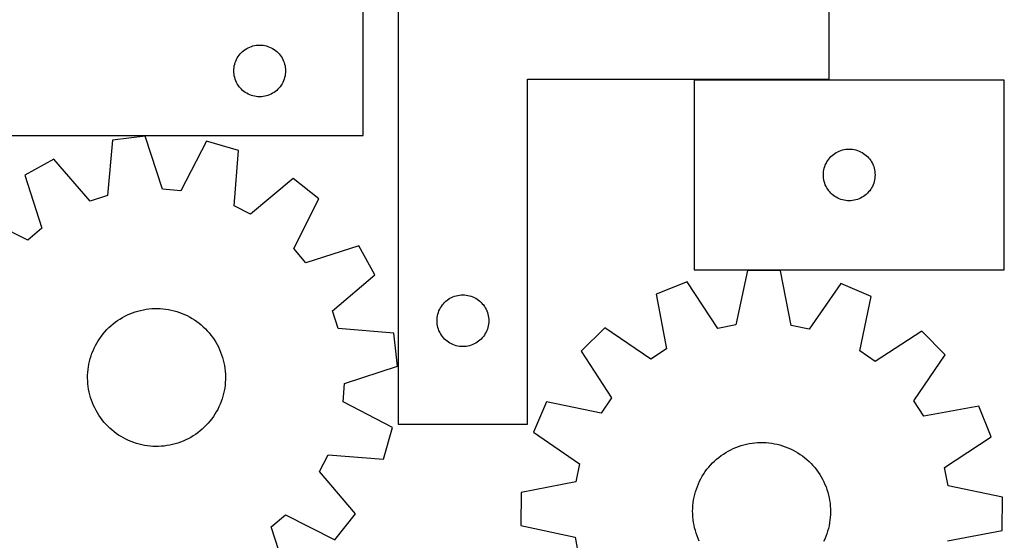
# Model space of a CAD drawing. Header units: millimetres. Extents: x 7 to 1243, y 7 to 1540.
# Tile 19 of 26: x 901 to 1243, y 873 to 1055. Entities that reach past the tile are written whole.
import ezdxf

# ---------------------------------------------------------------- set-up
doc = ezdxf.new("R2010")
doc.units = ezdxf.units.MM
doc.layers.add('CUT', color=7, linetype='CONTINUOUS', true_color=0x000000)

msp = doc.modelspace()

# ---------------------------------------------------------------- linework, layer by layer
at = {"layer": 'CUT'}
for p, q in [((1032.468192, 1093.766905), (1032.468192, 913.766905)), ((1182.468192, 1033.766905), (1182.468192, 1093.766905)), ((1020.23245, 1014.191714), (1020.23245, 1059.191714)), ((981.903078, 1045.385046), (982.476637, 1045.518781)), ((982.476637, 1045.518781), (983.057714, 1045.614718)), ((983.057714, 1045.614718), (983.643822, 1045.672444)), ((983.643822, 1045.672444), (984.23245, 1045.691714)), ((984.23245, 1045.691714), (984.821078, 1045.672444)), ((984.821078, 1045.672444), (985.407186, 1045.614718)), ((985.407186, 1045.614718), (985.988263, 1045.518781)), ((985.988263, 1045.518781), (986.561821, 1045.385046)), ((976.749223, 1041.691846), (977.09227, 1042.170567)), ((977.09227, 1042.170567), (977.465892, 1042.625826)), ((977.465892, 1042.625826), (977.868489, 1043.055675)), ((977.868489, 1043.055675), (978.298338, 1043.458272)), ((978.298338, 1043.458272), (978.753597, 1043.831894)), ((978.753597, 1043.831894), (979.232318, 1044.17494)), ((979.232318, 1044.17494), (979.73245, 1044.485942)), ((979.73245, 1044.485942), (980.251852, 1044.763569)), ((980.251852, 1044.763569), (980.788299, 1045.00663)), ((980.788299, 1045.00663), (981.339495, 1045.214085)), ((981.339495, 1045.214085), (981.903078, 1045.385046)), ((986.561821, 1045.385046), (987.125405, 1045.214085)), ((987.125405, 1045.214085), (987.676601, 1045.00663)), ((987.676601, 1045.00663), (988.213048, 1044.763569)), ((988.213048, 1044.763569), (988.73245, 1044.485942)), ((988.73245, 1044.485942), (989.232582, 1044.17494)), ((989.232582, 1044.17494), (989.711303, 1043.831894)), ((989.711303, 1043.831894), (990.166562, 1043.458272)), ((990.166562, 1043.458272), (990.596411, 1043.055675)), ((990.596411, 1043.055675), (990.999008, 1042.625826)), ((990.999008, 1042.625826), (991.37263, 1042.170567)), ((991.37263, 1042.170567), (991.715676, 1041.691846)), ((975.405382, 1038.447527), (975.539117, 1039.021085)), ((975.539117, 1039.021085), (975.710079, 1039.584669)), ((975.710079, 1039.584669), (975.917534, 1040.135865)), ((975.917534, 1040.135865), (976.160595, 1040.672312)), ((976.160595, 1040.672312), (976.438221, 1041.191714)), ((976.438221, 1041.191714), (976.749223, 1041.691846)), ((991.715676, 1041.691846), (992.026679, 1041.191714)), ((992.026679, 1041.191714), (992.304305, 1040.672312)), ((992.304305, 1040.672312), (992.547366, 1040.135865)), ((992.547366, 1040.135865), (992.754821, 1039.584669)), ((992.754821, 1039.584669), (992.925782, 1039.021085)), ((992.925782, 1039.021085), (993.059517, 1038.447527)), ((975.23245, 1036.691714), (975.25172, 1037.280342)), ((975.25172, 1036.103086), (975.23245, 1036.691714)), ((975.25172, 1037.280342), (975.309446, 1037.86645)), ((975.309446, 1035.516978), (975.25172, 1036.103086)), ((975.309446, 1037.86645), (975.405382, 1038.447527)), ((975.405382, 1034.935901), (975.309446, 1035.516978)), ((993.059517, 1038.447527), (993.155454, 1037.86645)), ((993.155454, 1035.516978), (993.059517, 1034.935901)), ((993.155454, 1037.86645), (993.21318, 1037.280342)), ((993.21318, 1036.103086), (993.155454, 1035.516978)), ((993.21318, 1037.280342), (993.23245, 1036.691714)), ((993.23245, 1036.691714), (993.21318, 1036.103086)), ((975.539117, 1034.362342), (975.405382, 1034.935901)), ((975.710079, 1033.798759), (975.539117, 1034.362342)), ((975.917534, 1033.247563), (975.710079, 1033.798759)), ((976.160595, 1032.711116), (975.917534, 1033.247563)), ((976.438221, 1032.191714), (976.160595, 1032.711116)), ((976.749223, 1031.691582), (976.438221, 1032.191714)), ((992.026679, 1032.191714), (991.715676, 1031.691582)), ((992.304305, 1032.711116), (992.026679, 1032.191714)), ((992.547366, 1033.247563), (992.304305, 1032.711116)), ((992.754821, 1033.798759), (992.547366, 1033.247563)), ((992.925782, 1034.362342), (992.754821, 1033.798759)), ((993.059517, 1034.935901), (992.925782, 1034.362342)), ((1077.468192, 913.766905), (1077.468192, 1033.766905)), ((1077.468192, 1033.766905), (1182.468192, 1033.766905)), ((1243.452626, 1033.503237), (1135.452626, 1033.503237)), ((1135.452626, 1033.503237), (1135.452626, 967.503237)), ((1243.452626, 967.503237), (1243.452626, 1033.503237)), ((977.09227, 1031.212861), (976.749223, 1031.691582)), ((977.465892, 1030.757602), (977.09227, 1031.212861)), ((977.868489, 1030.327753), (977.465892, 1030.757602)), ((978.298338, 1029.925156), (977.868489, 1030.327753)), ((978.753597, 1029.551534), (978.298338, 1029.925156)), ((979.232318, 1029.208487), (978.753597, 1029.551534)), ((979.73245, 1028.897485), (979.232318, 1029.208487)), ((980.251852, 1028.619859), (979.73245, 1028.897485)), ((980.788299, 1028.376798), (980.251852, 1028.619859)), ((981.339495, 1028.169343), (980.788299, 1028.376798)), ((987.676601, 1028.376798), (987.125405, 1028.169343)), ((988.213048, 1028.619859), (987.676601, 1028.376798)), ((988.73245, 1028.897485), (988.213048, 1028.619859)), ((989.232582, 1029.208487), (988.73245, 1028.897485)), ((989.711303, 1029.551534), (989.232582, 1029.208487)), ((990.166562, 1029.925156), (989.711303, 1029.551534)), ((990.596411, 1030.327753), (990.166562, 1029.925156)), ((990.999008, 1030.757602), (990.596411, 1030.327753)), ((991.37263, 1031.212861), (990.999008, 1030.757602)), ((991.715676, 1031.691582), (991.37263, 1031.212861)), ((981.903078, 1027.998381), (981.339495, 1028.169343)), ((982.476637, 1027.864646), (981.903078, 1027.998381)), ((983.057714, 1027.76871), (982.476637, 1027.864646)), ((983.643822, 1027.710984), (983.057714, 1027.76871)), ((984.23245, 1027.691714), (983.643822, 1027.710984)), ((984.821078, 1027.710984), (984.23245, 1027.691714)), ((985.407186, 1027.76871), (984.821078, 1027.710984)), ((985.988263, 1027.864646), (985.407186, 1027.76871)), ((986.561821, 1027.998381), (985.988263, 1027.864646)), ((987.125405, 1028.169343), (986.561821, 1027.998381)), ((840.23245, 1014.191714), (1020.23245, 1014.191714)), ((932.940309, 1012.604708), (931.309669, 993.297108)), ((944.399658, 1013.934668), (932.940309, 1012.604708)), ((950.409029, 995.513759), (944.399658, 1013.934668)), ((965.71309, 1012.208623), (956.817876, 994.994746)), ((976.809101, 1009.052043), (965.71309, 1012.208623)), ((975.31166, 989.733656), (976.809101, 1009.052043)), ((1183.973773, 1007.643417), (1184.452494, 1007.986464)), ((1184.452494, 1007.986464), (1184.952626, 1008.297466)), ((1184.952626, 1008.297466), (1185.472028, 1008.575092)), ((1185.472028, 1008.575092), (1186.008475, 1008.818153)), ((1186.008475, 1008.818153), (1186.559671, 1009.025609)), ((1186.559671, 1009.025609), (1187.123255, 1009.19657)), ((1187.123255, 1009.19657), (1187.696813, 1009.330305)), ((1187.696813, 1009.330305), (1188.277891, 1009.426241)), ((1188.277891, 1009.426241), (1188.863998, 1009.483968)), ((1188.863998, 1009.483968), (1189.452626, 1009.503237)), ((1189.452626, 1009.503237), (1190.041254, 1009.483968)), ((1190.041254, 1009.483968), (1190.627362, 1009.426241)), ((1190.627362, 1009.426241), (1191.208439, 1009.330305)), ((1191.208439, 1009.330305), (1191.781998, 1009.19657)), ((1191.781998, 1009.19657), (1192.345581, 1009.025609)), ((1192.345581, 1009.025609), (1192.896777, 1008.818153)), ((1192.896777, 1008.818153), (1193.433225, 1008.575092)), ((1193.433225, 1008.575092), (1193.952626, 1008.297466)), ((1193.952626, 1008.297466), (1194.452758, 1007.986464)), ((1194.452758, 1007.986464), (1194.931479, 1007.643417)), ((912.588737, 1006.043068), (902.510633, 1000.429042)), ((925.190049, 991.324054), (912.588737, 1006.043068)), ((1181.137711, 1003.947388), (1181.380772, 1004.483836)), ((1181.380772, 1004.483836), (1181.658398, 1005.003237)), ((1181.658398, 1005.003237), (1181.9694, 1005.503369)), ((1181.9694, 1005.503369), (1182.312446, 1005.98209)), ((1182.312446, 1005.98209), (1182.686068, 1006.43735)), ((1182.686068, 1006.43735), (1183.088665, 1006.867198)), ((1183.088665, 1006.867198), (1183.518514, 1007.269796)), ((1183.518514, 1007.269796), (1183.973773, 1007.643417)), ((1194.931479, 1007.643417), (1195.386739, 1007.269796)), ((1195.386739, 1007.269796), (1195.816587, 1006.867198)), ((1195.816587, 1006.867198), (1196.219185, 1006.43735)), ((1196.219185, 1006.43735), (1196.592806, 1005.98209)), ((1196.592806, 1005.98209), (1196.935853, 1005.503369)), ((1196.935853, 1005.503369), (1197.246855, 1005.003237)), ((1197.246855, 1005.003237), (1197.524481, 1004.483836)), ((1197.524481, 1004.483836), (1197.767542, 1003.947388)), ((1180.452626, 1000.503237), (1180.471896, 1001.091866)), ((1180.471896, 1001.091866), (1180.529623, 1001.677973)), ((1180.529623, 1001.677973), (1180.625559, 1002.25905)), ((1180.625559, 1002.25905), (1180.759294, 1002.832609)), ((1180.759294, 1002.832609), (1180.930255, 1003.396193)), ((1180.930255, 1003.396193), (1181.137711, 1003.947388)), ((1197.767542, 1003.947388), (1197.974997, 1003.396193)), ((1197.974997, 1003.396193), (1198.145959, 1002.832609)), ((1198.145959, 1002.832609), (1198.279694, 1002.25905)), ((1198.279694, 1002.25905), (1198.37563, 1001.677973)), ((1198.37563, 1001.677973), (1198.433357, 1001.091866)), ((1198.433357, 1001.091866), (1198.452626, 1000.503237)), ((902.510633, 1000.429042), (908.392816, 981.967126)), ((995.839616, 999.301088), (981.034044, 986.801591)), ((1004.883023, 992.138529), (995.839616, 999.301088)), ((1180.471896, 999.914609), (1180.452626, 1000.503237)), ((1180.529623, 999.328502), (1180.471896, 999.914609)), ((1180.625559, 998.747425), (1180.529623, 999.328502)), ((1180.759294, 998.173866), (1180.625559, 998.747425)), ((1180.930255, 997.610282), (1180.759294, 998.173866)), ((1181.137711, 997.059087), (1180.930255, 997.610282)), ((1197.974997, 997.610282), (1197.767542, 997.059087)), ((1198.145959, 998.173866), (1197.974997, 997.610282)), ((1198.279694, 998.747425), (1198.145959, 998.173866)), ((1198.37563, 999.328502), (1198.279694, 998.747425)), ((1198.433357, 999.914609), (1198.37563, 999.328502)), ((1198.452626, 1000.503237), (1198.433357, 999.914609)), ((956.817876, 994.994746), (950.409029, 995.513759)), ((1181.380772, 996.522639), (1181.137711, 997.059087)), ((1181.658398, 996.003237), (1181.380772, 996.522639)), ((1181.9694, 995.503105), (1181.658398, 996.003237)), ((1182.312446, 995.024385), (1181.9694, 995.503105)), ((1182.686068, 994.569125), (1182.312446, 995.024385)), ((1183.088665, 994.139276), (1182.686068, 994.569125)), ((1183.518514, 993.736679), (1183.088665, 994.139276)), ((1195.816587, 994.139276), (1195.386739, 993.736679)), ((1196.219185, 994.569125), (1195.816587, 994.139276)), ((1196.592806, 995.024385), (1196.219185, 994.569125)), ((1196.935853, 995.503105), (1196.592806, 995.024385)), ((1197.246855, 996.003237), (1196.935853, 995.503105)), ((1197.524481, 996.522639), (1197.246855, 996.003237)), ((1197.767542, 997.059087), (1197.524481, 996.522639)), ((931.309669, 993.297108), (925.190049, 991.324054)), ((996.106741, 974.863712), (1004.883023, 992.138529)), ((1183.973773, 993.363057), (1183.518514, 993.736679)), ((1184.452494, 993.020011), (1183.973773, 993.363057)), ((1184.952626, 992.709009), (1184.452494, 993.020011)), ((1185.472028, 992.431383), (1184.952626, 992.709009)), ((1186.008475, 992.188322), (1185.472028, 992.431383)), ((1186.559671, 991.980866), (1186.008475, 992.188322)), ((1187.123255, 991.809905), (1186.559671, 991.980866)), ((1187.696813, 991.67617), (1187.123255, 991.809905)), ((1188.277891, 991.580234), (1187.696813, 991.67617)), ((1188.863998, 991.522507), (1188.277891, 991.580234)), ((1189.452626, 991.503237), (1188.863998, 991.522507)), ((1190.041254, 991.522507), (1189.452626, 991.503237)), ((1190.627362, 991.580234), (1190.041254, 991.522507)), ((1191.208439, 991.67617), (1190.627362, 991.580234)), ((1191.781998, 991.809905), (1191.208439, 991.67617)), ((1192.345581, 991.980866), (1191.781998, 991.809905)), ((1192.896777, 992.188322), (1192.345581, 991.980866)), ((1193.433225, 992.431383), (1192.896777, 992.188322)), ((1193.952626, 992.709009), (1193.433225, 992.431383)), ((1194.452758, 993.020011), (1193.952626, 992.709009)), ((1194.931479, 993.363057), (1194.452758, 993.020011)), ((1195.386739, 993.736679), (1194.931479, 993.363057)), ((981.034044, 986.801591), (975.31166, 989.733656)), ((903.494079, 977.802385), (886.219263, 986.578668)), ((908.392816, 981.967126), (903.494079, 977.802385)), ((1000.271482, 969.964976), (996.106741, 974.863712)), ((1018.733398, 975.847159), (1000.271482, 969.964976)), ((1024.347423, 965.769055), (1018.733398, 975.847159)), ((1135.452626, 967.503237), (1243.452626, 967.503237)), ((1154.028017, 967.258437), (1149.991428, 948.307227)), ((1165.563701, 967.142328), (1154.028017, 967.258437)), ((1169.218016, 948.113708), (1165.563701, 967.142328)), ((1009.628409, 953.167743), (1024.347423, 965.769055)), ((1133.014757, 963.298071), (1122.312743, 958.990827)), ((1143.672842, 947.116364), (1133.014757, 963.298071)), ((1186.492988, 962.759803), (1175.511352, 946.795903)), ((1197.106137, 958.238017), (1186.492988, 962.759803)), ((1048.604231, 956.130866), (1049.03408, 956.533463)), ((1049.03408, 956.533463), (1049.489339, 956.907085)), ((1049.489339, 956.907085), (1049.96806, 957.250132)), ((1049.96806, 957.250132), (1050.468192, 957.561134)), ((1050.468192, 957.561134), (1050.987594, 957.83876)), ((1050.987594, 957.83876), (1051.524041, 958.081821)), ((1051.524041, 958.081821), (1052.075237, 958.289276)), ((1052.075237, 958.289276), (1052.638821, 958.460238)), ((1052.638821, 958.460238), (1053.212379, 958.593973)), ((1053.212379, 958.593973), (1053.793456, 958.689909)), ((1053.793456, 958.689909), (1054.379564, 958.747635)), ((1054.379564, 958.747635), (1054.968192, 958.766905)), ((1054.968192, 958.766905), (1055.55682, 958.747635)), ((1055.55682, 958.747635), (1056.142928, 958.689909)), ((1056.142928, 958.689909), (1056.724005, 958.593973)), ((1056.724005, 958.593973), (1057.297563, 958.460238)), ((1057.297563, 958.460238), (1057.861147, 958.289276)), ((1057.861147, 958.289276), (1058.412343, 958.081821)), ((1058.412343, 958.081821), (1058.94879, 957.83876)), ((1058.94879, 957.83876), (1059.468192, 957.561134)), ((1059.468192, 957.561134), (1059.968324, 957.250132)), ((1059.968324, 957.250132), (1060.447045, 956.907085)), ((1060.447045, 956.907085), (1060.902304, 956.533463)), ((1060.902304, 956.533463), (1061.332153, 956.130866)), ((1122.312743, 958.990827), (1125.835734, 939.937456)), ((1193.200346, 939.259418), (1197.106137, 958.238017)), ((940.893675, 952.845244), (941.830599, 953.129615)), ((941.830599, 953.129615), (942.778344, 953.375534)), ((942.778344, 953.375534), (943.73533, 953.582591)), ((943.73533, 953.582591), (944.699965, 953.750442)), ((944.699965, 953.750442), (945.670644, 953.878807)), ((945.670644, 953.878807), (946.645751, 953.967472)), ((946.645751, 953.967472), (947.623663, 954.01629)), ((947.623663, 954.01629), (948.602752, 954.025181)), ((948.602752, 954.025181), (949.58139, 953.994128)), ((949.58139, 953.994128), (950.557946, 953.923183)), ((950.557946, 953.923183), (951.530796, 953.812466)), ((951.530796, 953.812466), (952.49832, 953.662159)), ((952.49832, 953.662159), (953.458908, 953.472514)), ((953.458908, 953.472514), (954.410962, 953.243845)), ((954.410962, 953.243845), (955.352896, 952.976533)), ((955.352896, 952.976533), (956.283143, 952.671024)), ((1011.601463, 947.048123), (1009.628409, 953.167743)), ((1046.445821, 952.65986), (1046.653276, 953.211056)), ((1046.653276, 953.211056), (1046.896337, 953.747503)), ((1046.896337, 953.747503), (1047.173963, 954.266905)), ((1047.173963, 954.266905), (1047.484965, 954.767037)), ((1047.484965, 954.767037), (1047.828012, 955.245758)), ((1047.828012, 955.245758), (1048.201634, 955.701017)), ((1048.201634, 955.701017), (1048.604231, 956.130866)), ((1061.332153, 956.130866), (1061.73475, 955.701017)), ((1061.73475, 955.701017), (1062.108372, 955.245758)), ((1062.108372, 955.245758), (1062.451418, 954.767037)), ((1062.451418, 954.767037), (1062.762421, 954.266905)), ((1062.762421, 954.266905), (1063.040047, 953.747503)), ((1063.040047, 953.747503), (1063.283108, 953.211056)), ((1063.283108, 953.211056), (1063.490563, 952.65986)), ((933.969941, 949.255808), (934.76622, 949.825576)), ((934.76622, 949.825576), (935.585076, 950.36239)), ((935.585076, 950.36239), (936.425147, 950.865358)), ((936.425147, 950.865358), (937.285033, 951.333642)), ((937.285033, 951.333642), (938.163305, 951.766463)), ((938.163305, 951.766463), (939.0585, 952.1631)), ((939.0585, 952.1631), (939.969129, 952.522893)), ((939.969129, 952.522893), (940.893675, 952.845244)), ((956.283143, 952.671024), (957.200154, 952.327826)), ((957.200154, 952.327826), (958.102404, 951.94751)), ((958.102404, 951.94751), (958.98839, 951.530709)), ((958.98839, 951.530709), (959.856639, 951.078116)), ((959.856639, 951.078116), (960.705704, 950.590486)), ((960.705704, 950.590486), (961.534173, 950.068629)), ((961.534173, 950.068629), (962.340666, 949.513414)), ((962.340666, 949.513414), (963.123842, 948.925766)), ((1045.968192, 949.766905), (1045.987462, 950.355533)), ((1045.987462, 949.178277), (1045.968192, 949.766905)), ((1045.987462, 950.355533), (1046.045188, 950.941641)), ((1046.045188, 950.941641), (1046.141124, 951.522718)), ((1046.141124, 951.522718), (1046.274859, 952.096276)), ((1046.274859, 952.096276), (1046.445821, 952.65986)), ((1063.490563, 952.65986), (1063.661524, 952.096276)), ((1063.661524, 952.096276), (1063.795259, 951.522718)), ((1063.795259, 951.522718), (1063.891196, 950.941641)), ((1063.891196, 950.941641), (1063.948922, 950.355533)), ((1063.948922, 950.355533), (1063.968192, 949.766905)), ((1063.968192, 949.766905), (1063.948922, 949.178277)), ((930.372158, 945.94769), (931.036497, 946.66696)), ((931.036497, 946.66696), (931.729621, 947.358533)), ((931.729621, 947.358533), (932.450377, 948.021259)), ((932.450377, 948.021259), (933.197565, 948.654035)), ((933.197565, 948.654035), (933.969941, 949.255808)), ((963.123842, 948.925766), (963.882397, 948.306662)), ((963.882397, 948.306662), (964.615068, 947.657133)), ((964.615068, 947.657133), (965.320636, 946.97826)), ((965.320636, 946.97826), (965.997927, 946.271172)), ((965.997927, 946.271172), (966.645813, 945.537048)), ((1030.909063, 945.417482), (1011.601463, 947.048123)), ((1046.045188, 948.592169), (1045.987462, 949.178277)), ((1046.141124, 948.011092), (1046.045188, 948.592169)), ((1046.274859, 947.437534), (1046.141124, 948.011092)), ((1046.445821, 946.87395), (1046.274859, 947.437534)), ((1046.653276, 946.322754), (1046.445821, 946.87395)), ((1046.896337, 945.786307), (1046.653276, 946.322754)), ((1063.283108, 946.322754), (1063.040047, 945.786307)), ((1063.490563, 946.87395), (1063.283108, 946.322754)), ((1063.661524, 947.437534), (1063.490563, 946.87395)), ((1063.795259, 948.011092), (1063.661524, 947.437534)), ((1063.891196, 948.592169), (1063.795259, 948.011092)), ((1063.948922, 949.178277), (1063.891196, 948.592169)), ((1104.414588, 947.290499), (1096.175527, 939.215641)), ((1120.453845, 936.419224), (1104.414588, 947.290499)), ((1149.991428, 948.307227), (1143.672842, 947.116364)), ((1175.511352, 946.795903), (1169.218016, 948.113708)), ((1214.765157, 946.1798), (1198.510328, 935.63357)), ((1222.840016, 937.940739), (1214.765157, 946.1798)), ((927.519161, 941.979303), (928.024009, 942.818245)), ((928.024009, 942.818245), (928.562657, 943.635896)), ((928.562657, 943.635896), (929.134207, 944.430896)), ((929.134207, 944.430896), (929.737709, 945.201922)), ((929.737709, 945.201922), (930.372158, 945.94769)), ((966.645813, 945.537048), (967.263216, 944.777108)), ((967.263216, 944.777108), (967.849108, 943.992617)), ((967.849108, 943.992617), (968.402514, 943.184882)), ((968.402514, 943.184882), (968.922514, 942.355246)), ((1032.239023, 933.958134), (1030.909063, 945.417482)), ((1047.173963, 945.266905), (1046.896337, 945.786307)), ((1047.484965, 944.766773), (1047.173963, 945.266905)), ((1047.828012, 944.288052), (1047.484965, 944.766773)), ((1048.201634, 943.832793), (1047.828012, 944.288052)), ((1048.604231, 943.402944), (1048.201634, 943.832793)), ((1049.03408, 943.000347), (1048.604231, 943.402944)), ((1049.489339, 942.626725), (1049.03408, 943.000347)), ((1049.96806, 942.283679), (1049.489339, 942.626725)), ((1060.447045, 942.626725), (1059.968324, 942.283679)), ((1060.902304, 943.000347), (1060.447045, 942.626725)), ((1061.332153, 943.402944), (1060.902304, 943.000347)), ((1061.73475, 943.832793), (1061.332153, 943.402944)), ((1062.108372, 944.288052), (1061.73475, 943.832793)), ((1062.451418, 944.766773), (1062.108372, 944.288052)), ((1062.762421, 945.266905), (1062.451418, 944.766773)), ((1063.040047, 945.786307), (1062.762421, 945.266905)), ((925.85369, 938.439044), (926.215522, 939.348864)), ((926.215522, 939.348864), (926.614164, 940.243168)), ((926.614164, 940.243168), (927.048951, 941.120468)), ((927.048951, 941.120468), (927.519161, 941.979303)), ((968.922514, 942.355246), (969.408241, 941.50509)), ((969.408241, 941.50509), (969.858887, 940.63583)), ((969.858887, 940.63583), (970.273702, 939.748912)), ((970.273702, 939.748912), (970.651996, 938.845812)), ((1050.468192, 941.972676), (1049.96806, 942.283679)), ((1050.987594, 941.69505), (1050.468192, 941.972676)), ((1051.524041, 941.451989), (1050.987594, 941.69505)), ((1052.075237, 941.244534), (1051.524041, 941.451989)), ((1052.638821, 941.073573), (1052.075237, 941.244534)), ((1053.212379, 940.939838), (1052.638821, 941.073573)), ((1053.793456, 940.843901), (1053.212379, 940.939838)), ((1054.379564, 940.786175), (1053.793456, 940.843901)), ((1054.968192, 940.766905), (1054.379564, 940.786175)), ((1055.55682, 940.786175), (1054.968192, 940.766905)), ((1056.142928, 940.843901), (1055.55682, 940.786175)), ((1056.724005, 940.939838), (1056.142928, 940.843901)), ((1057.297563, 941.073573), (1056.724005, 940.939838)), ((1057.861147, 941.244534), (1057.297563, 941.073573)), ((1058.412343, 941.451989), (1057.861147, 941.244534)), ((1058.94879, 941.69505), (1058.412343, 941.451989)), ((1059.468192, 941.972676), (1058.94879, 941.69505)), ((1059.968324, 942.283679), (1059.468192, 941.972676)), ((1096.175527, 939.215641), (1106.721756, 922.960812)), ((1125.835734, 939.937456), (1120.453845, 936.419224)), ((1198.510328, 935.63357), (1193.200346, 939.259418)), ((924.994757, 935.631746), (925.242799, 936.578937)), ((925.242799, 936.578937), (925.529268, 937.515222)), ((925.529268, 937.515222), (925.85369, 938.439044)), ((970.651996, 938.845812), (970.993139, 937.928034)), ((970.993139, 937.928034), (971.296563, 936.997105)), ((971.296563, 936.997105), (971.561763, 936.054575)), ((971.561763, 936.054575), (971.788298, 935.102011)), ((1211.96874, 921.901481), (1222.840016, 937.940739)), ((924.394156, 931.765674), (924.485006, 932.74058)), ((924.485006, 932.74058), (924.615545, 933.710969)), ((924.615545, 933.710969), (924.785556, 934.675226)), ((924.785556, 934.675226), (924.994757, 935.631746)), ((971.788298, 935.102011), (971.975791, 934.141)), ((971.975791, 934.141), (972.12393, 933.173142)), ((972.12393, 933.173142), (972.232468, 932.200047)), ((1013.818114, 927.948763), (1032.239023, 933.958134)), ((924.332063, 929.808807), (924.343146, 930.787874)), ((924.360923, 928.830103), (924.332063, 929.808807)), ((924.343146, 930.787874), (924.394156, 931.765674)), ((972.232468, 932.200047), (972.301224, 931.223334)), ((972.319, 929.265562), (972.267991, 928.287762)), ((972.301224, 931.223334), (972.330084, 930.244629)), ((972.330084, 930.244629), (972.319, 929.265562)), ((924.429679, 927.85339), (924.360923, 928.830103)), ((924.538217, 926.880295), (924.429679, 927.85339)), ((924.686356, 925.912436), (924.538217, 926.880295)), ((924.873848, 924.951425), (924.686356, 925.912436)), ((972.046602, 926.342467), (971.876591, 925.378211)), ((972.177141, 927.312856), (972.046602, 926.342467)), ((972.267991, 928.287762), (972.177141, 927.312856)), ((1013.299101, 921.539916), (1013.818114, 927.948763)), ((925.100384, 923.998862), (924.873848, 924.951425)), ((925.365584, 923.056331), (925.100384, 923.998862)), ((925.669008, 922.125402), (925.365584, 923.056331)), ((926.010151, 921.207624), (925.669008, 922.125402)), ((971.132878, 922.538215), (970.808457, 921.614393)), ((971.419348, 923.4745), (971.132878, 922.538215)), ((971.66739, 924.421691), (971.419348, 923.4745)), ((971.876591, 925.378211), (971.66739, 924.421691)), ((1106.721756, 922.960812), (1103.095908, 917.65083)), ((926.388445, 920.304525), (926.010151, 921.207624)), ((926.80326, 919.417607), (926.388445, 920.304525)), ((927.253906, 918.548347), (926.80326, 919.417607)), ((969.613196, 918.932969), (969.142986, 918.074134)), ((970.047983, 919.810269), (969.613196, 918.932969)), ((970.446625, 920.704573), (970.047983, 919.810269)), ((970.808457, 921.614393), (970.446625, 920.704573)), ((1030.512978, 912.644702), (1013.299101, 921.539916)), ((1084.117309, 921.556621), (1079.595524, 910.943472)), ((1103.095908, 917.65083), (1084.117309, 921.556621)), ((1215.486972, 916.519592), (1211.96874, 921.901481)), ((1234.540343, 920.042584), (1215.486972, 916.519592)), ((1238.847588, 909.34057), (1234.540343, 920.042584)), ((927.739633, 917.698191), (927.253906, 918.548347)), ((928.259633, 916.868555), (927.739633, 917.698191)), ((928.813039, 916.06082), (928.259633, 916.868555)), ((929.398931, 915.276329), (928.813039, 916.06082)), ((930.016334, 914.516389), (929.398931, 915.276329)), ((967.527939, 915.622541), (966.924438, 914.851515)), ((968.09949, 916.417541), (967.527939, 915.622541)), ((968.638138, 917.235192), (968.09949, 916.417541)), ((969.142986, 918.074134), (968.638138, 917.235192)), ((930.66422, 913.782264), (930.016334, 914.516389)), ((931.341511, 913.075177), (930.66422, 913.782264)), ((932.047079, 912.396304), (931.341511, 913.075177)), ((932.77975, 911.746775), (932.047079, 912.396304)), ((964.211769, 912.032178), (963.464582, 911.399402)), ((964.932525, 912.694904), (964.211769, 912.032178)), ((965.62565, 913.386477), (964.932525, 912.694904)), ((966.289989, 914.105746), (965.62565, 913.386477)), ((966.924438, 914.851515), (966.289989, 914.105746)), ((1027.356398, 901.54869), (1030.512978, 912.644702)), ((1032.468192, 913.766905), (1077.468192, 913.766905)), ((933.538305, 911.127671), (932.77975, 911.746775)), ((934.321481, 910.540023), (933.538305, 911.127671)), ((935.127974, 909.984808), (934.321481, 910.540023)), ((935.956443, 909.462951), (935.127974, 909.984808)), ((936.805508, 908.975321), (935.956443, 909.462951)), ((937.673757, 908.522728), (936.805508, 908.975321)), ((938.559743, 908.105927), (937.673757, 908.522728)), ((959.377114, 908.719795), (958.498842, 908.286974)), ((960.237, 909.188079), (959.377114, 908.719795)), ((961.077071, 909.691046), (960.237, 909.188079)), ((961.895927, 910.227861), (961.077071, 909.691046)), ((962.692206, 910.797629), (961.895927, 910.227861)), ((963.464582, 911.399402), (962.692206, 910.797629)), ((1079.595524, 910.943472), (1095.559423, 899.961836)), ((1222.66588, 898.682485), (1238.847588, 909.34057)), ((939.461993, 907.725611), (938.559743, 908.105927)), ((940.379004, 907.382412), (939.461993, 907.725611)), ((941.309251, 907.076903), (940.379004, 907.382412)), ((942.251185, 906.809592), (941.309251, 907.076903)), ((943.203239, 906.580923), (942.251185, 906.809592)), ((944.163827, 906.391278), (943.203239, 906.580923)), ((945.131351, 906.240971), (944.163827, 906.391278)), ((946.104201, 906.130253), (945.131351, 906.240971)), ((947.080757, 906.059309), (946.104201, 906.130253)), ((948.059395, 906.028256), (947.080757, 906.059309)), ((949.038484, 906.037146), (948.059395, 906.028256)), ((950.016396, 906.085965), (949.038484, 906.037146)), ((950.991503, 906.17463), (950.016396, 906.085965)), ((951.962182, 906.302995), (950.991503, 906.17463)), ((952.926817, 906.470846), (951.962182, 906.302995)), ((953.883803, 906.677903), (952.926817, 906.470846)), ((954.831548, 906.923822), (953.883803, 906.677903)), ((955.768472, 907.208193), (954.831548, 906.923822)), ((956.693018, 907.530544), (955.768472, 907.208193)), ((957.603647, 907.890337), (956.693018, 907.530544)), ((958.498842, 908.286974), (957.603647, 907.890337)), ((1148.19303, 904.856005), (1149.077026, 905.277012)), ((1149.077026, 905.277012), (1149.977458, 905.661612)), ((1149.977458, 905.661612), (1150.892828, 906.009164)), ((1150.892828, 906.009164), (1151.821612, 906.319091)), ((1151.821612, 906.319091), (1152.762266, 906.590876)), ((1152.762266, 906.590876), (1153.713221, 906.824066)), ((1153.713221, 906.824066), (1154.672898, 907.018275)), ((1154.672898, 907.018275), (1155.639697, 907.173178)), ((1155.639697, 907.173178), (1156.612009, 907.288517)), ((1156.612009, 907.288517), (1157.588217, 907.364102)), ((1157.588217, 907.364102), (1158.566696, 907.399805)), ((1158.566696, 907.399805), (1159.545817, 907.395568)), ((1159.545817, 907.395568), (1160.523949, 907.351398)), ((1160.523949, 907.351398), (1161.499467, 907.267367)), ((1161.499467, 907.267367), (1162.470745, 907.143617)), ((1162.470745, 907.143617), (1163.436167, 906.980353)), ((1163.436167, 906.980353), (1164.394126, 906.777846)), ((1164.394126, 906.777846), (1165.343029, 906.536434)), ((1165.343029, 906.536434), (1166.281294, 906.256518)), ((1166.281294, 906.256518), (1167.207362, 905.938565)), ((1167.207362, 905.938565), (1168.11969, 905.583103)), ((1168.11969, 905.583103), (1169.016759, 905.190725)), ((1169.016759, 905.190725), (1169.897078, 904.762083)), ((1005.105946, 897.323748), (1008.038011, 903.046132)), ((1008.038011, 903.046132), (1027.356398, 901.54869)), ((1142.584824, 900.955733), (1143.3144, 901.608737)), ((1143.3144, 901.608737), (1144.070004, 902.231438)), ((1144.070004, 902.231438), (1144.850379, 902.822802)), ((1144.850379, 902.822802), (1145.654225, 903.381843)), ((1145.654225, 903.381843), (1146.480204, 903.907631)), ((1146.480204, 903.907631), (1147.326942, 904.399291)), ((1147.326942, 904.399291), (1148.19303, 904.856005)), ((1169.897078, 904.762083), (1170.759181, 904.297891)), ((1170.759181, 904.297891), (1171.601632, 903.798921)), ((1171.601632, 903.798921), (1172.42303, 903.266004)), ((1172.42303, 903.266004), (1173.222008, 902.700027)), ((1173.222008, 902.700027), (1173.997235, 902.101932)), ((1173.997235, 902.101932), (1174.747421, 901.472714)), ((1174.747421, 901.472714), (1175.471319, 900.81342)), ((1095.559423, 899.961836), (1094.241619, 893.668499)), ((1139.368236, 897.275889), (1139.950393, 898.063155)), ((1139.950393, 898.063155), (1140.564178, 898.826021)), ((1140.564178, 898.826021), (1141.208568, 899.563216)), ((1141.208568, 899.563216), (1141.88249, 900.273514)), ((1141.88249, 900.273514), (1142.584824, 900.955733)), ((1175.471319, 900.81342), (1176.167722, 900.125149)), ((1176.167722, 900.125149), (1176.835472, 899.409045)), ((1176.835472, 899.409045), (1177.473457, 898.6663)), ((1177.473457, 898.6663), (1178.080617, 897.898151)), ((1223.856743, 892.363898), (1222.66588, 898.682485)), ((1017.605444, 882.518176), (1005.105946, 897.323748)), ((1137.374433, 893.909589), (1137.820943, 894.780981)), ((1137.820943, 894.780981), (1138.302624, 895.633435)), ((1138.302624, 895.633435), (1138.818675, 896.465533)), ((1138.818675, 896.465533), (1139.368236, 897.275889)), ((1178.080617, 897.898151), (1178.655939, 897.105876)), ((1178.655939, 897.105876), (1179.198466, 896.290794)), ((1179.198466, 896.290794), (1179.707296, 895.454261)), ((1179.707296, 895.454261), (1180.181582, 894.59767)), ((1094.241619, 893.668499), (1075.212998, 890.014184)), ((1135.954065, 890.264073), (1136.253062, 891.196433)), ((1136.253062, 891.196433), (1136.589839, 892.115822)), ((1136.589839, 892.115822), (1136.963837, 893.020709)), ((1136.963837, 893.020709), (1137.374433, 893.909589)), ((1180.181582, 894.59767), (1180.620533, 893.722446)), ((1180.620533, 893.722446), (1181.023421, 892.830046)), ((1181.023421, 892.830046), (1181.389573, 891.921956)), ((1181.389573, 891.921956), (1181.718381, 890.999687)), ((1242.807953, 888.327309), (1223.856743, 892.363898)), ((1075.212998, 890.014184), (1075.096889, 878.478501)), ((1135.288418, 887.404772), (1135.471342, 888.366663)), ((1135.471342, 888.366663), (1135.693347, 889.320292)), ((1135.693347, 889.320292), (1135.954065, 890.264073)), ((1181.718381, 890.999687), (1182.009297, 890.064774)), ((1182.009297, 890.064774), (1182.261837, 889.118772)), ((1182.261837, 889.118772), (1182.475581, 888.163257)), ((1182.475581, 888.163257), (1182.650173, 887.199819)), ((1242.691845, 876.791626), (1242.807953, 888.327309)), ((1134.952646, 883.506762), (1134.976855, 884.485592)), ((1134.976855, 884.485592), (1135.040969, 885.46262)), ((1135.040969, 885.46262), (1135.144881, 886.436221)), ((1135.144881, 886.436221), (1135.288418, 887.404772)), ((1182.650173, 887.199819), (1182.785323, 886.230062)), ((1182.785323, 886.230062), (1182.880805, 885.255599)), ((1182.880805, 885.255599), (1182.93646, 884.278052)), ((988.269331, 878.08631), (993.168067, 882.251051)), ((993.168067, 882.251051), (1010.442884, 873.474769)), ((1010.442884, 873.474769), (1017.605444, 882.518176)), ((1134.968383, 882.527758), (1134.952646, 883.506762)), ((1135.024038, 881.550211), (1134.968383, 882.527758)), ((1135.11952, 880.575748), (1135.024038, 881.550211)), ((1182.863874, 881.34319), (1182.759962, 880.36959)), ((1182.927988, 882.320218), (1182.863874, 881.34319)), ((1182.952197, 883.299049), (1182.927988, 882.320218)), ((1182.93646, 884.278052), (1182.952197, 883.299049)), ((994.151514, 859.624394), (988.269331, 878.08631)), ((1075.096889, 878.478501), (1094.0481, 874.441912)), ((1135.25467, 879.605991), (1135.11952, 880.575748)), ((1135.429262, 878.642553), (1135.25467, 879.605991)), ((1135.643006, 877.687038), (1135.429262, 878.642553)), ((1135.895546, 876.741037), (1135.643006, 877.687038)), ((1182.211495, 877.485518), (1181.950777, 876.541738)), ((1182.433501, 878.439147), (1182.211495, 877.485518)), ((1182.616425, 879.401038), (1182.433501, 878.439147)), ((1182.759962, 880.36959), (1182.616425, 879.401038)), ((1094.0481, 874.441912), (1095.238962, 868.123325)), ((1136.186462, 875.806123), (1135.895546, 876.741037)), ((1136.51527, 874.883854), (1136.186462, 875.806123)), ((1136.881422, 873.975764), (1136.51527, 874.883854)), ((1181.315003, 874.689988), (1180.941006, 873.785101)), ((1181.651781, 875.609377), (1181.315003, 874.689988)), ((1181.950777, 876.541738), (1181.651781, 875.609377)), ((1223.663224, 873.137311), (1242.691845, 876.791626)), ((1137.284309, 873.083364), (1136.881422, 873.975764)), ((1180.941006, 873.785101), (1180.53041, 872.896222))]:
    msp.add_line(p, q, dxfattribs=at)

doc.saveas('drawing.dxf')
